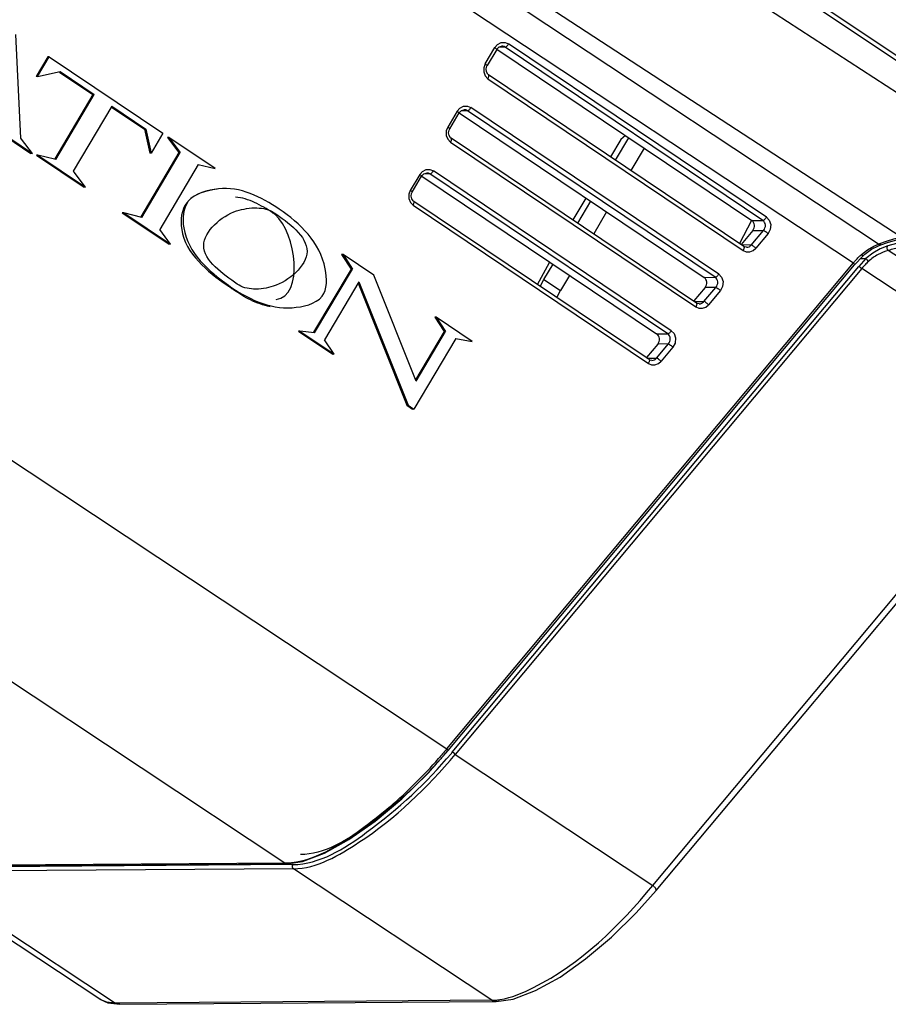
# Paper-space layout 'Sheet' of a CAD drawing. Header units: inches. Extents: x 0.2 to 10.8, y 0.2 to 8.3.
# Tile 122 of 256: x 5.985 to 6.36, y 0.983 to 1.408. Entities that reach past the tile are written whole.
import ezdxf

# ---------------------------------------------------------------- set-up
doc = ezdxf.new("R2010")
doc.units = ezdxf.units.IN
doc.header["$MEASUREMENT"] = 0
doc.layers.get('0').update_dxf_attribs({"lineweight": 5})

psp = doc.layouts.new('Sheet')

# ---------------------------------------------------------------- linework, layer by layer
at = {"color": 0, "linetype": 'ByBlock', "lineweight": -3}
for p, q in [((6.430525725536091, 1.34738145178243), (5.71711985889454, 1.825429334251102)), ((5.716180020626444, 1.824026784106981), (6.430160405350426, 1.345593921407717)), ((5.704264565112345, 1.805532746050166), (6.425759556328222, 1.336021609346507)), ((6.365143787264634, 1.314172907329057), (5.669220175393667, 1.768269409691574)), ((6.355455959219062, 1.311205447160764), (5.707525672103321, 1.739801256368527)), ((5.703787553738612, 1.726922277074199), (6.34455822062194, 1.303062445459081)), ((5.625129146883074, 1.453840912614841), (6.16903127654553, 1.093240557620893)), ((5.985068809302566, 1.356913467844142), (5.982818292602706, 1.401773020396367)), ((6.185560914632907, 1.389017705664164), (6.189729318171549, 1.396056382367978)), ((6.190557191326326, 1.39531360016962), (6.186386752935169, 1.388271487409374)), ((6.190625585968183, 1.395415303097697), (6.300641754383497, 1.321420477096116)), ((6.194143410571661, 1.396301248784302), (6.19144958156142, 1.396253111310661)), ((6.30541290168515, 1.321463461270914), (6.194143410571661, 1.396301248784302)), ((6.194162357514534, 1.398280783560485), (6.195684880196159, 1.397670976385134)), ((6.306954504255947, 1.322833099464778), (6.195684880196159, 1.397670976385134)), ((6.099090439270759, 1.04386512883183), (5.574912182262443, 1.391388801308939)), ((5.996707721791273, 1.392025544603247), (5.991661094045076, 1.383511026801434)), ((5.992258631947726, 1.383515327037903), (5.997305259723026, 1.392029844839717)), ((5.997305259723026, 1.392029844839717), (5.996707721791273, 1.392025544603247)), ((5.997305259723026, 1.392029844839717), (6.046355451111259, 1.359041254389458)), ((6.184941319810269, 1.387396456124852), (6.184908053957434, 1.38556701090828)), ((6.185560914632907, 1.389017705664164), (6.184941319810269, 1.387396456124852)), ((5.992258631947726, 1.383515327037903), (5.991661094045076, 1.383511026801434)), ((5.992258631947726, 1.383515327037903), (6.001983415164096, 1.385771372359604)), ((6.001795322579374, 1.385491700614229), (6.016133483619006, 1.375848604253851)), ((6.001983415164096, 1.385771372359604), (6.016731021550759, 1.375852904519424)), ((6.184908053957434, 1.38556701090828), (6.185549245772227, 1.38385091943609)), ((6.185549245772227, 1.38385091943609), (6.186756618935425, 1.382593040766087)), ((6.186756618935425, 1.382593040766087), (6.296919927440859, 1.308506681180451)), ((6.297203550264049, 1.310174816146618), (6.187039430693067, 1.384261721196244)), ((6.016133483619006, 1.375848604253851), (5.999660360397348, 1.348055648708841)), ((6.000100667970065, 1.347794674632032), (6.016731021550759, 1.375852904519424)), ((6.016731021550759, 1.375852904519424), (6.016133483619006, 1.375848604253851)), ((6.024291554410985, 1.370768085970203), (6.00766120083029, 1.34270985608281)), ((6.024103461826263, 1.370488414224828), (6.038441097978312, 1.360845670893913)), ((6.024291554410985, 1.370768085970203), (6.039038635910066, 1.360849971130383)), ((6.177886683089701, 1.370798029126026), (6.179409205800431, 1.370188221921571)), ((6.286371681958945, 1.298247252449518), (6.179409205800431, 1.370188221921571)), ((6.173453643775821, 1.368573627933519), (6.169390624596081, 1.361712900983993)), ((6.170215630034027, 1.360965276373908), (6.174281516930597, 1.367830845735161)), ((6.17434991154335, 1.367932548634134), (6.280058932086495, 1.296834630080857)), ((6.177867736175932, 1.368818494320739), (6.175173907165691, 1.368770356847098)), ((6.284830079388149, 1.296877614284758), (6.177867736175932, 1.368818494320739)), ((5.970291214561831, 1.363193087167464), (5.989407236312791, 1.350336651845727)), ((5.970888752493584, 1.363197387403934), (5.990004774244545, 1.350340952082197)), ((6.039038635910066, 1.360849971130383), (6.038441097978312, 1.360845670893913)), ((6.038441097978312, 1.360845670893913), (6.040710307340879, 1.350520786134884)), ((6.039038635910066, 1.360849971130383), (6.041307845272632, 1.350525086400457)), ((6.169390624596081, 1.361712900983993), (6.168761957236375, 1.360053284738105)), ((5.985339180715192, 1.35652040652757), (5.985068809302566, 1.356913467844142)), ((5.990004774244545, 1.350340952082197), (5.985339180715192, 1.35652040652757)), ((6.046355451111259, 1.359041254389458), (6.041307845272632, 1.350525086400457)), ((6.048937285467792, 1.357304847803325), (6.048339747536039, 1.357300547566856)), ((6.048339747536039, 1.357300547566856), (6.053255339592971, 1.350795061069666)), ((6.068919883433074, 1.343865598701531), (6.048937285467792, 1.357304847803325)), ((6.048937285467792, 1.357304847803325), (6.053852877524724, 1.350799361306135)), ((6.168761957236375, 1.360053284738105), (6.168753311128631, 1.358158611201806)), ((6.168753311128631, 1.358158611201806), (6.169434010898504, 1.356454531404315)), ((6.169434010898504, 1.356454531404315), (6.170578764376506, 1.355291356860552)), ((6.276752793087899, 1.285746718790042), (6.170868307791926, 1.356955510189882)), ((6.244166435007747, 1.35642886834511), (6.239647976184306, 1.348881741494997)), ((6.241802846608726, 1.347432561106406), (6.247595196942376, 1.35709860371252)), ((6.24607146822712, 1.358123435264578), (6.244166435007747, 1.35642886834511)), ((6.170578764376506, 1.355291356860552), (6.276469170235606, 1.284078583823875)), ((6.254156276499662, 1.352685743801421), (6.248454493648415, 1.34295923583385)), ((5.990004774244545, 1.350340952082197), (5.989407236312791, 1.350336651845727)), ((5.992433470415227, 1.349625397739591), (5.991835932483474, 1.349621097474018)), ((5.991835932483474, 1.349621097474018), (6.012370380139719, 1.335810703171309)), ((5.999530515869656, 1.347893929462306), (5.992433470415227, 1.349625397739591)), ((5.992433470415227, 1.349625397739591), (6.012967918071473, 1.335815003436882)), ((6.000100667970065, 1.347794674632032), (5.999530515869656, 1.347893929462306)), ((6.053255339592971, 1.350795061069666), (6.036796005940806, 1.323025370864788)), ((6.037236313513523, 1.322764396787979), (6.053852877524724, 1.350799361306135)), ((6.041307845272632, 1.350525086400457), (6.040710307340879, 1.350520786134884)), ((6.053852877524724, 1.350799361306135), (6.053255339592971, 1.350795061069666)), ((6.061642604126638, 1.345571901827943), (6.045016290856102, 1.31752048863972)), ((6.061642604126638, 1.345571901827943), (6.068919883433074, 1.343865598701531)), ((6.007990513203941, 1.342204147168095), (6.00766120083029, 1.34270985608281)), ((6.012967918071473, 1.335815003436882), (6.007990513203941, 1.342204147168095)), ((6.157269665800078, 1.341245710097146), (6.153219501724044, 1.334406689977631)), ((6.154044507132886, 1.333659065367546), (6.158097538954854, 1.340502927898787)), ((6.158165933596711, 1.340604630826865), (6.25959207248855, 1.272387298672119)), ((6.161683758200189, 1.341490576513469), (6.158989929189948, 1.341442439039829)), ((6.264363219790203, 1.272430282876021), (6.161683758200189, 1.341490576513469)), ((6.161702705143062, 1.343470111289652), (6.163225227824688, 1.342860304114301)), ((6.265904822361, 1.273799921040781), (6.163225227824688, 1.342860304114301)), ((6.012967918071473, 1.335815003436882), (6.012370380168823, 1.335810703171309)), ((6.152590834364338, 1.332747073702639), (6.152582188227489, 1.33085240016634)), ((6.153219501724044, 1.334406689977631), (6.152590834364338, 1.332747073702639)), ((6.228963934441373, 1.331036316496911), (6.223350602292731, 1.321660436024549)), ((6.152582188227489, 1.33085240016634), (6.153262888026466, 1.329148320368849)), ((6.153262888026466, 1.329148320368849), (6.154407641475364, 1.32798514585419)), ((6.154407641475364, 1.32798514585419), (6.256018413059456, 1.259650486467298)), ((6.25630203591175, 1.261318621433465), (6.154697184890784, 1.329649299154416)), ((6.225494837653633, 1.320218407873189), (6.231181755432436, 1.329708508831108)), ((6.029438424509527, 1.324737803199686), (6.028840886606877, 1.324733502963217)), ((6.028840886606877, 1.324733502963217), (6.049096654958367, 1.311110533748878)), ((6.037236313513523, 1.322764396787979), (6.029438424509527, 1.324737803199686)), ((6.029438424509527, 1.324737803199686), (6.04969419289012, 1.311114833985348)), ((6.093760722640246, 1.32477303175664), (6.094364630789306, 1.324773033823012)), ((6.237998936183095, 1.325123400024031), (6.232400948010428, 1.315573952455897)), ((6.300618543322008, 1.321432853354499), (6.295298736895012, 1.311455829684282)), ((6.300641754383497, 1.321420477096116), (6.30541290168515, 1.321463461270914)), ((6.04969419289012, 1.311114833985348), (6.045016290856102, 1.31752048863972)), ((6.301088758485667, 1.317063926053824), (6.296096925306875, 1.31110126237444)), ((6.300476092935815, 1.310811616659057), (6.305745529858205, 1.317105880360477)), ((6.301088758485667, 1.317063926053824), (6.305745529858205, 1.317105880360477)), ((6.307680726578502, 1.315753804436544), (6.302411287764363, 1.309459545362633)), ((6.04969419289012, 1.311114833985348), (6.049096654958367, 1.311110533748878)), ((6.300476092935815, 1.310811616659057), (6.296239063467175, 1.310823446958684)), ((6.35065029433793, 1.308780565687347), (6.353321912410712, 1.310311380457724)), ((6.353321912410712, 1.310311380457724), (6.355455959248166, 1.311205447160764)), ((6.358704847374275, 1.312343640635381), (6.355455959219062, 1.311205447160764)), ((6.359353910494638, 1.31042783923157), (6.356071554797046, 1.309146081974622)), ((6.363117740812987, 1.311505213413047), (6.359353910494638, 1.31042783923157)), ((6.124159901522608, 1.306714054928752), (6.123562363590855, 1.306709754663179)), ((6.123562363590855, 1.306709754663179), (6.1276399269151, 1.300428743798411)), ((6.137428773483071, 1.297790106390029), (6.124159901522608, 1.306714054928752)), ((6.124159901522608, 1.306714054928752), (6.128237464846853, 1.30043304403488)), ((6.345085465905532, 1.302284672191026), (6.348704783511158, 1.306149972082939)), ((6.347992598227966, 1.3066582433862), (6.35065029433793, 1.308780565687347)), ((6.41123413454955, 1.274309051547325), (6.359624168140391, 1.308448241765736)), ((6.16903127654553, 1.093240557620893), (6.34455822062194, 1.303062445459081)), ((6.169556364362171, 1.092460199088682), (6.345085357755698, 1.302284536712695)), ((6.171347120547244, 1.091749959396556), (6.346878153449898, 1.301574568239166)), ((6.208101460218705, 1.293734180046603), (6.213277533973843, 1.303327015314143)), ((6.210935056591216, 1.295921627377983), (6.214860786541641, 1.302472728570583)), ((6.348911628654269, 1.303847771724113), (6.346878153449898, 1.301574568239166)), ((6.347492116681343, 1.304922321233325), (6.349989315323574, 1.304940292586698)), ((6.349989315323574, 1.304940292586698), (6.348911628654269, 1.303847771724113)), ((6.1276399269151, 1.300428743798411), (6.111458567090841, 1.273128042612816)), ((6.111898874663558, 1.27286706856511), (6.128237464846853, 1.30043304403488)), ((6.128237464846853, 1.30043304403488), (6.1276399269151, 1.300428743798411)), ((6.155747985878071, 1.252023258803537), (6.137428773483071, 1.297790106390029)), ((6.348170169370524, 1.300673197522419), (6.172639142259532, 1.090848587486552)), ((6.221932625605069, 1.297716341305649), (6.218068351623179, 1.291124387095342)), ((6.280058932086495, 1.296834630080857), (6.284830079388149, 1.296877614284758)), ((6.402630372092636, 1.264649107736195), (6.348170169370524, 1.300673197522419)), ((6.074061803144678, 1.293437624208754), (6.074668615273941, 1.293435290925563)), ((6.13104547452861, 1.294870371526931), (6.116218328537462, 1.269854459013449)), ((6.130687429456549, 1.294266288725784), (6.151718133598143, 1.241597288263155)), ((6.13104547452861, 1.294870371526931), (6.152315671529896, 1.241601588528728)), ((6.209314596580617, 1.292918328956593), (6.210935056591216, 1.295921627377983)), ((6.210935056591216, 1.295921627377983), (6.218068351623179, 1.291124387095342)), ((6.216475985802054, 1.28810219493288), (6.218068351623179, 1.291124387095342)), ((6.280505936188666, 1.292478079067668), (6.275646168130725, 1.286673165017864)), ((6.280025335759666, 1.28638351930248), (6.285162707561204, 1.292520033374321)), ((6.285162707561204, 1.292520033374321), (6.280505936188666, 1.292478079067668)), ((6.287097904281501, 1.291167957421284), (6.281960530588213, 1.285031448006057)), ((6.275788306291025, 1.286395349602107), (6.280025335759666, 1.28638351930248)), ((6.164385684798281, 1.279660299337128), (6.163788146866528, 1.279655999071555)), ((6.163788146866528, 1.279655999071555), (6.167849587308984, 1.27344456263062)), ((6.179967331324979, 1.26918089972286), (6.164385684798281, 1.279660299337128)), ((6.164385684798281, 1.279660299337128), (6.168447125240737, 1.273448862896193)), ((6.105534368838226, 1.273559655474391), (6.104936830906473, 1.273555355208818)), ((6.104936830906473, 1.273555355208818), (6.119709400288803, 1.263620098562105)), ((6.111898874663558, 1.27286706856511), (6.105534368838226, 1.273559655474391)), ((6.105534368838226, 1.273559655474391), (6.120306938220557, 1.263624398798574)), ((6.167849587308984, 1.27344456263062), (6.155508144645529, 1.252622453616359)), ((6.155747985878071, 1.252023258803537), (6.168447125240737, 1.273448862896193)), ((6.168447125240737, 1.273448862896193), (6.167849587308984, 1.27344456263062)), ((6.25959207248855, 1.272387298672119), (6.264363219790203, 1.272430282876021)), ((6.120306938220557, 1.263624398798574), (6.116218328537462, 1.269854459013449)), ((6.172802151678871, 1.270496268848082), (6.154718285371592, 1.239985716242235)), ((6.172802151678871, 1.270496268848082), (6.179967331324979, 1.26918089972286)), ((6.26003907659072, 1.268030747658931), (6.255195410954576, 1.262245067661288)), ((6.259574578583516, 1.261955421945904), (6.264695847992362, 1.268072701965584)), ((6.264695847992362, 1.268072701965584), (6.26003907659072, 1.268030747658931)), ((6.120306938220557, 1.263624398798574), (6.119709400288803, 1.263620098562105)), ((6.266631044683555, 1.266720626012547), (6.261509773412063, 1.26060335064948)), ((6.255337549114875, 1.261967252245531), (6.259574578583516, 1.261955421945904)), ((6.152315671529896, 1.241601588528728), (6.151718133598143, 1.241597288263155)), ((6.151718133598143, 1.241597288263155), (6.154120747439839, 1.239981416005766)), ((6.152315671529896, 1.241601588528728), (6.154718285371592, 1.239985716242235)), ((6.257972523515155, 1.0342736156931), (6.43473968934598, 1.245575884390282)), ((6.259438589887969, 1.032094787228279), (6.436206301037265, 1.243397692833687)), ((6.154718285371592, 1.239985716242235), (6.154120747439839, 1.239981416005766)), ((6.169031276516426, 1.093240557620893), (6.168886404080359, 1.093066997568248)), ((6.160663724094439, 1.082503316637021), (6.169556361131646, 1.092460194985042)), ((6.169431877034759, 1.092564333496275), (6.169031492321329, 1.0920857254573)), ((6.172639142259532, 1.090848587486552), (6.257972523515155, 1.0342736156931)), ((6.019177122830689, 0.9851866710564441), (5.932975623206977, 1.041969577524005)), ((6.099090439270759, 1.04386512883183), (5.936052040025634, 1.04269180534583)), ((5.936769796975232, 1.042475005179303), (6.099808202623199, 1.043648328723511)), ((6.102484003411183, 1.04325577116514), (5.939469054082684, 1.042082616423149)), ((6.102752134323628, 1.041437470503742), (5.939737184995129, 1.040264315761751)), ((5.939737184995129, 1.040264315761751), (6.02595351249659, 0.983471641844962)), ((6.188419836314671, 0.9846408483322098), (6.102752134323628, 1.041437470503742)), ((6.188419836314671, 0.9846408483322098), (6.02595351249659, 0.983471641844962)), ((6.027793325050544, 0.9829159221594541), (6.190259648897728, 0.9840851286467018))]:
    psp.add_line(p, q, dxfattribs=at)
for points in [[(6.189729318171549, 1.396056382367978), (6.190902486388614, 1.397403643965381), (6.192470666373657, 1.398197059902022), (6.194162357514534, 1.398280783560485)], [(6.190557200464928, 1.395313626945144), (6.190706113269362, 1.395542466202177), (6.191529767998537, 1.396329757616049), (6.19254169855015, 1.396695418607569), (6.192757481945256, 1.396709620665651)], [(6.187039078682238, 1.384261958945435), (6.186640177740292, 1.384604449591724), (6.186063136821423, 1.3856135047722), (6.185931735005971, 1.386851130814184), (6.186278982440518, 1.388074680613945), (6.186386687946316, 1.388271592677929)], [(6.173453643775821, 1.368573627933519), (6.174626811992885, 1.369920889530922), (6.176194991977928, 1.370714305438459), (6.177886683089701, 1.370798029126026)], [(6.174281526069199, 1.367830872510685), (6.174430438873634, 1.368059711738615), (6.175254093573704, 1.368847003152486), (6.176266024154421, 1.369212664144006), (6.176481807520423, 1.369226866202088)], [(6.170868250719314, 1.356955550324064), (6.170602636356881, 1.357165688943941), (6.169974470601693, 1.358080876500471), (6.169748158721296, 1.359234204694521), (6.169962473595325, 1.360434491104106), (6.170215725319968, 1.360965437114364)], [(6.157269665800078, 1.341245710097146), (6.158442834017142, 1.342592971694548), (6.160011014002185, 1.343386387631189), (6.161702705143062, 1.343470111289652)], [(6.158097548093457, 1.340502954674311), (6.158246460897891, 1.340731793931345), (6.159070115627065, 1.341519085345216), (6.160082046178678, 1.341884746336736), (6.160297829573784, 1.341898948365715)], [(6.154697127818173, 1.329649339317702), (6.154431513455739, 1.329859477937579), (6.153803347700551, 1.330774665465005), (6.153577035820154, 1.331927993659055), (6.153791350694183, 1.33312828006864), (6.154044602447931, 1.333659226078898)], [(6.306954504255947, 1.322833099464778), (6.30816563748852, 1.321568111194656), (6.308826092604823, 1.319690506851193), (6.308633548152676, 1.317508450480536), (6.307680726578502, 1.315753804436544)], [(6.365143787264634, 1.314172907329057), (6.361935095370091, 1.313332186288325), (6.358704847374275, 1.312343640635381)], [(6.298375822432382, 1.309816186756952), (6.297496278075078, 1.310009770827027), (6.297203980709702, 1.310174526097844)], [(6.348704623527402, 1.306149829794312), (6.349499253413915, 1.306870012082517), (6.352390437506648, 1.30895227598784), (6.355375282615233, 1.310471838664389), (6.356438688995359, 1.310890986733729)], [(6.356436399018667, 1.310890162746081), (6.359227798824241, 1.311845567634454), (6.363733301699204, 1.313159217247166), (6.366048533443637, 1.313723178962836)], [(6.296919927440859, 1.308506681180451), (6.298273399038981, 1.307929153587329), (6.299776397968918, 1.30790063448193), (6.301223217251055, 1.308441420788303), (6.302411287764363, 1.309459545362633)], [(6.356071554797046, 1.309146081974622), (6.352898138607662, 1.307336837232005), (6.349989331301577, 1.304940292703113)], [(6.286371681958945, 1.298247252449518), (6.287582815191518, 1.2969822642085), (6.288243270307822, 1.295104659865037), (6.288050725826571, 1.29292260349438), (6.287097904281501, 1.291167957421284)], [(6.276469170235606, 1.284078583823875), (6.277822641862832, 1.283501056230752), (6.279325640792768, 1.283472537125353), (6.280772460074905, 1.284013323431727), (6.281960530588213, 1.285031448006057)], [(6.277925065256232, 1.285388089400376), (6.277045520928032, 1.285581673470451), (6.276753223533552, 1.285746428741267)], [(6.265904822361, 1.273799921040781), (6.267115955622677, 1.272534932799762), (6.26777641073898, 1.2706573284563), (6.267583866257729, 1.268475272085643), (6.266631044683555, 1.266720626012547)], [(6.256018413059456, 1.259650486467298), (6.257371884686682, 1.259072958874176), (6.258874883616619, 1.259044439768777), (6.260321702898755, 1.25958522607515), (6.261509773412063, 1.26060335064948)], [(6.257474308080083, 1.260959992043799), (6.256594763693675, 1.261153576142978), (6.256302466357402, 1.261318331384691)], [(6.169556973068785, 1.092460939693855), (6.169571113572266, 1.092507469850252), (6.169427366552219, 1.092797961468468), (6.16903127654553, 1.093240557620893)], [(6.137998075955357, 1.061941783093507), (6.149484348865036, 1.071577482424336), (6.160663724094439, 1.082503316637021)], [(6.099801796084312, 1.043648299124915), (6.106625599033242, 1.044634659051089), (6.116129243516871, 1.048165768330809), (6.126722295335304, 1.054024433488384), (6.137998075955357, 1.061941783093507)], [(6.190246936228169, 0.9840850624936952), (6.197668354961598, 0.9851750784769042), (6.207318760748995, 0.9888090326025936), (6.217875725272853, 0.9946982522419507), (6.228929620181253, 1.002509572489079), (6.24005368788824, 1.011882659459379), (6.250808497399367, 1.022419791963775), (6.25943861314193, 1.032094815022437)], [(6.019203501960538, 0.9851693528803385), (6.022579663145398, 0.983611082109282), (6.027795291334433, 0.9829159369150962)]]:
    psp.add_lwpolyline(points, dxfattribs=at)
for centre, radius, start, end in [((6.004233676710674, 1.230680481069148), 0.2145848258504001, 310.8686413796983, 318.6815785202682), ((6.01656591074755, 1.221235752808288), 0.2018013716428, 319.9057535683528, 320.0850547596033)]:
    psp.add_arc(centre, radius, start, end, dxfattribs=at)
for centre, major_axis, ratio, start_param, end_param in [((6.299174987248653, 1.318948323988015), (0.0007380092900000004, 0.002802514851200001), 0.9060175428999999, -2.049495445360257, -0.3051529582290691), ((6.278592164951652, 1.294362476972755), (0.0007380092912, 0.002802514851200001), 0.9060175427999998, -2.049495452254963, -0.305152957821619), ((6.258125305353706, 1.269915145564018), (0.0007380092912, 0.002802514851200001), 0.9060175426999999, -2.049495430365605, -0.3051529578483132)]:
    psp.add_ellipse(centre, major_axis=major_axis, ratio=ratio, start_param=start_param, end_param=end_param, dxfattribs=at)
for points, knots in [([(6.190552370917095, 1.39531725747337), (6.190608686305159, 1.39541370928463), (6.190145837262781, 1.395721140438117), (6.189945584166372, 1.39591122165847), (6.189729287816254, 1.396056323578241)], [0, 0, 0, 0, 0.3001197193, 1, 1, 1, 1]), ([(6.194143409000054, 1.39630124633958), (6.193942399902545, 1.396436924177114), (6.193492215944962, 1.396645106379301), (6.193001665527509, 1.39671000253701), (6.192757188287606, 1.396707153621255)], [0, 0, 0, 0, 0.4979675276, 1, 1, 1, 1]), ([(6.194143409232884, 1.396301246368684), (6.194423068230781, 1.396303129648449), (6.19504653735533, 1.396771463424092), (6.195469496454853, 1.397308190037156), (6.195684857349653, 1.397670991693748)], [0, 0, 0, 0, 0.3986266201, 1, 1, 1, 1]), ([(6.186387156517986, 1.388272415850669), (6.186391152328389, 1.388456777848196), (6.185975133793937, 1.388690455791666), (6.185715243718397, 1.388909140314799), (6.185558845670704, 1.389014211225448)], [0, 0, 0, 0, 0.494622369, 1, 1, 1, 1]), ([(6.186755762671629, 1.382593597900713), (6.186943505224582, 1.382909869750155), (6.187197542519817, 1.383389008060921), (6.187221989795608, 1.384137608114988), (6.187040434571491, 1.384261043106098)], [0, 0, 0, 0, 0.6262099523, 1, 1, 1, 1]), ([(6.177867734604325, 1.368818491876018), (6.177666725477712, 1.368954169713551), (6.177216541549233, 1.369162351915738), (6.17672599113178, 1.369227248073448), (6.176481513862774, 1.369224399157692)], [0, 0, 0, 0, 0.4979675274, 1, 1, 1, 1]), ([(6.177867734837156, 1.368818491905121), (6.178147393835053, 1.368820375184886), (6.178770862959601, 1.36928870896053), (6.179193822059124, 1.369825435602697), (6.179409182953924, 1.37018823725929)], [0, 0, 0, 0, 0.3986266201, 1, 1, 1, 1]), ([(6.174276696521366, 1.367834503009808), (6.174333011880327, 1.367930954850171), (6.173870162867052, 1.368238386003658), (6.173669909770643, 1.368428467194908), (6.173453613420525, 1.368573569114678)], [0, 0, 0, 0, 0.3001197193, 1, 1, 1, 1]), ([(6.170215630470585, 1.360965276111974), (6.170235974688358, 1.36114842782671), (6.169796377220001, 1.361385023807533), (6.16954421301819, 1.361602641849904), (6.169387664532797, 1.361708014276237)], [0, 0, 0, 0, 0.4940614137, 1, 1, 1, 1]), ([(6.170584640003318, 1.355287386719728), (6.170736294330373, 1.355545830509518), (6.170974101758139, 1.35600958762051), (6.171104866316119, 1.356798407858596), (6.170868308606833, 1.356955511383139)], [0, 0, 0, 0, 0.5134330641, 1, 1, 1, 1]), ([(6.158092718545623, 1.340506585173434), (6.158149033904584, 1.340603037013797), (6.157686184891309, 1.340910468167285), (6.1574859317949, 1.341100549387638), (6.157269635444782, 1.341245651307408)], [0, 0, 0, 0, 0.3001197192, 1, 1, 1, 1]), ([(6.161683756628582, 1.341490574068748), (6.161482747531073, 1.341626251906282), (6.161032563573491, 1.341834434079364), (6.160542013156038, 1.341899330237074), (6.160297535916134, 1.341896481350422)], [0, 0, 0, 0, 0.4979675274, 1, 1, 1, 1]), ([(6.161683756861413, 1.341490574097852), (6.16196341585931, 1.341492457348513), (6.162586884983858, 1.34196079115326), (6.163009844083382, 1.342497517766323), (6.163225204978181, 1.342860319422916)], [0, 0, 0, 0, 0.3986266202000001, 1, 1, 1, 1]), ([(6.069790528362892, 1.33498963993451), (6.065042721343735, 1.334257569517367), (6.054938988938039, 1.331598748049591), (6.052574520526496, 1.309705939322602), (6.065636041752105, 1.299465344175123), (6.074061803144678, 1.293437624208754)], [0, 0, 0, 0, 0.2519341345, 0.4566922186, 1, 1, 1, 1]), ([(6.070355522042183, 1.335070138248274), (6.065688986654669, 1.334503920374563), (6.055433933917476, 1.332196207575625), (6.053811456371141, 1.310129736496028), (6.066160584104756, 1.29951978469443), (6.074668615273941, 1.293435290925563)], [0, 0, 0, 0, 0.2467179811, 0.4510200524, 1, 1, 1, 1]), ([(6.093760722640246, 1.32477303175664), (6.09129813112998, 1.326434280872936), (6.08624629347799, 1.329322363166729), (6.080591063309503, 1.331319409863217), (6.077733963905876, 1.331478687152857)], [0, 0, 0, 0, 0.5093452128, 1, 1, 1, 1]), ([(6.154044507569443, 1.333659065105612), (6.154064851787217, 1.333842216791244), (6.153625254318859, 1.334078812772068), (6.153373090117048, 1.334296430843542), (6.153216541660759, 1.334401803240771)], [0, 0, 0, 0, 0.4940614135, 1, 1, 1, 1]), ([(6.078210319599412, 1.325513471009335), (6.081032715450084, 1.326395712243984), (6.086506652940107, 1.32740062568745), (6.092246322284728, 1.326202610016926), (6.094364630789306, 1.324773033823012)], [0, 0, 0, 0, 0.5364167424, 1, 1, 1, 1]), ([(6.154413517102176, 1.327981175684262), (6.154565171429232, 1.328239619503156), (6.154802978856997, 1.328703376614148), (6.154933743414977, 1.32949219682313), (6.154697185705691, 1.329649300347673)], [0, 0, 0, 0, 0.5134330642, 1, 1, 1, 1]), ([(6.078468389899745, 1.293895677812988), (6.072440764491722, 1.298131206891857), (6.055986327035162, 1.309526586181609), (6.071663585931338, 1.323467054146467), (6.078210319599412, 1.325513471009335)], [0, 0, 0, 0, 0.517848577, 1, 1, 1, 1]), ([(6.094806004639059, 1.323970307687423), (6.094638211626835, 1.324115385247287), (6.094297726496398, 1.324393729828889), (6.093941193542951, 1.32465128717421), (6.093760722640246, 1.32477303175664)], [0, 0, 0, 0, 0.5046863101, 1, 1, 1, 1]), ([(6.094364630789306, 1.324773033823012), (6.100441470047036, 1.320671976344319), (6.116676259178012, 1.308827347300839), (6.100712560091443, 1.295052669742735), (6.094039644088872, 1.293009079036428)], [0, 0, 0, 0, 0.5123123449, 1, 1, 1, 1]), ([(6.102146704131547, 1.283723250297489), (6.106745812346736, 1.284101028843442), (6.11737991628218, 1.286201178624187), (6.117280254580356, 1.309032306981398), (6.105608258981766, 1.320202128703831), (6.096643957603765, 1.326279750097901)], [0, 0, 0, 0, 0.2374513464, 0.4427081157, 1, 1, 1, 1]), ([(6.30695434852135, 1.32283320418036), (6.306738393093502, 1.32246940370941), (6.306315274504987, 1.321932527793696), (6.305691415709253, 1.321465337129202), (6.30541290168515, 1.321463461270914)], [0, 0, 0, 0, 0.6030152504, 1, 1, 1, 1]), ([(6.305745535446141, 1.317105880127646), (6.306289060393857, 1.317723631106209), (6.306915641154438, 1.319400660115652), (6.306052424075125, 1.321032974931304), (6.30541290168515, 1.321463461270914)], [0, 0, 0, 0, 0.5162851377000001, 1, 1, 1, 1]), ([(6.305745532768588, 1.317105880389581), (6.30606391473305, 1.317037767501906), (6.30673565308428, 1.31656345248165), (6.307348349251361, 1.316079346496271), (6.307680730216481, 1.315753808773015)], [0, 0, 0, 0, 0.4117018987, 1, 1, 1, 1]), ([(6.297202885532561, 1.310167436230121), (6.297288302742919, 1.310103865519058), (6.297403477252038, 1.309821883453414), (6.297345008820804, 1.309550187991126), (6.297302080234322, 1.309390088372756)], [0, 0, 0, 0, 0.391125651, 1, 1, 1, 1]), ([(6.298375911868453, 1.309817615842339), (6.298764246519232, 1.309816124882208), (6.299563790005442, 1.310009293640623), (6.300209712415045, 1.310508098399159), (6.300476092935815, 1.310811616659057)], [0, 0, 0, 0, 0.4902189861, 1, 1, 1, 1]), ([(6.302411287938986, 1.30945954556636), (6.302075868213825, 1.309788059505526), (6.301462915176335, 1.310272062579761), (6.300790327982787, 1.310744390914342), (6.300476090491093, 1.310811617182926)], [0, 0, 0, 0, 0.5936651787, 1, 1, 1, 1]), ([(6.356435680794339, 1.31089174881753), (6.356285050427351, 1.310837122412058), (6.355899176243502, 1.310862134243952), (6.355600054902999, 1.311073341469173), (6.355455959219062, 1.311205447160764)], [0, 0, 0, 0, 0.4504408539, 1, 1, 1, 1]), ([(6.359624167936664, 1.308448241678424), (6.359353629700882, 1.308724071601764), (6.359068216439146, 1.30938568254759), (6.359119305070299, 1.3102152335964), (6.359353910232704, 1.310427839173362)], [0, 0, 0, 0, 0.5496115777, 1, 1, 1, 1]), ([(6.370307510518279, 1.310803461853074), (6.368458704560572, 1.310569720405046), (6.364858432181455, 1.309929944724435), (6.361331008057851, 1.308976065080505), (6.359624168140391, 1.308448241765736)], [0, 0, 0, 0, 0.5105386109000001, 1, 1, 1, 1]), ([(6.297302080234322, 1.309390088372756), (6.297261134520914, 1.309237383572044), (6.29714920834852, 1.308934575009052), (6.297003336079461, 1.308647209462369), (6.296919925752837, 1.308506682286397)], [0, 0, 0, 0, 0.4917296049, 1, 1, 1, 1]), ([(6.345652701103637, 1.304299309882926), (6.345840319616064, 1.304503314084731), (6.346219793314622, 1.304908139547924), (6.346606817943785, 1.305305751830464), (6.34680236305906, 1.305502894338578)], [0, 0, 0, 0, 0.4995376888, 1, 1, 1, 1]), ([(6.34680236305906, 1.305502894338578), (6.346997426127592, 1.305699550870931), (6.347390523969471, 1.306088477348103), (6.347790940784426, 1.306469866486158), (6.3479925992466, 1.30665824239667)], [0, 0, 0, 0, 0.500935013, 1, 1, 1, 1]), ([(6.348701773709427, 1.306152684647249), (6.348638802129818, 1.306094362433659), (6.348331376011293, 1.306410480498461), (6.348145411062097, 1.306519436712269), (6.347992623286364, 1.306658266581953)], [0, 0, 0, 0, 0.2936675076, 1, 1, 1, 1]), ([(6.359624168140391, 1.308448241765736), (6.358110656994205, 1.308010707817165), (6.355051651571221, 1.306798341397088), (6.352313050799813, 1.304921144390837), (6.351088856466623, 1.303749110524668)], [0, 0, 0, 0, 0.4817590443, 1, 1, 1, 1]), ([(6.344558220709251, 1.303062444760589), (6.344735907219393, 1.303271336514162), (6.345096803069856, 1.303687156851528), (6.345465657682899, 1.304095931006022), (6.345652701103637, 1.304299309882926)], [0, 0, 0, 0, 0.4981195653, 1, 1, 1, 1]), ([(6.345082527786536, 1.302288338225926), (6.345145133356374, 1.30236727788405), (6.344886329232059, 1.302722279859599), (6.344714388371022, 1.302912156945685), (6.34455822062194, 1.303062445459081)], [0, 0, 0, 0, 0.3173395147, 1, 1, 1, 1]), ([(6.346878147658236, 1.301574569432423), (6.34709208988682, 1.301529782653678), (6.347540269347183, 1.301212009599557), (6.347949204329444, 1.300889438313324), (6.348170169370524, 1.300673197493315)], [0, 0, 0, 0, 0.4141737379, 1, 1, 1, 1]), ([(6.351088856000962, 1.303749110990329), (6.350575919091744, 1.30325801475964), (6.349578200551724, 1.302255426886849), (6.348629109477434, 1.301206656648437), (6.348170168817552, 1.300673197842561)], [0, 0, 0, 0, 0.5022699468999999, 1, 1, 1, 1]), ([(6.351088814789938, 1.303749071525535), (6.350857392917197, 1.303970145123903), (6.350485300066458, 1.304360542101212), (6.350110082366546, 1.304755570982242), (6.349989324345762, 1.304940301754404)], [0, 0, 0, 0, 0.5918616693, 1, 1, 1, 1]), ([(6.286371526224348, 1.298247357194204), (6.286155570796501, 1.29788355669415), (6.285732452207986, 1.297346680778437), (6.285108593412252, 1.296879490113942), (6.284830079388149, 1.296877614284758)], [0, 0, 0, 0, 0.6030152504, 1, 1, 1, 1]), ([(6.285162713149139, 1.29252003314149), (6.285706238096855, 1.293137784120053), (6.286332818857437, 1.294814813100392), (6.285469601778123, 1.296447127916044), (6.284830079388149, 1.296877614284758)], [0, 0, 0, 0, 0.5162851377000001, 1, 1, 1, 1]), ([(6.076900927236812, 1.291443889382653), (6.076425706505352, 1.291768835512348), (6.075476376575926, 1.292429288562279), (6.07453411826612, 1.293099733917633), (6.074061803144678, 1.293437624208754)], [0, 0, 0, 0, 0.4978215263, 1, 1, 1, 1]), ([(6.094039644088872, 1.293009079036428), (6.091309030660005, 1.292172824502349), (6.086015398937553, 1.291224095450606), (6.080485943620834, 1.292477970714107), (6.078468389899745, 1.293895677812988)], [0, 0, 0, 0, 0.5366377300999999, 1, 1, 1, 1]), ([(6.092671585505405, 1.284158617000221), (6.089754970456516, 1.284775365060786), (6.08419607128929, 1.286738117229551), (6.079245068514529, 1.289841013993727), (6.076900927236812, 1.291443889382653)], [0, 0, 0, 0, 0.5121421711, 1, 1, 1, 1]), ([(6.285162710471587, 1.292520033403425), (6.285481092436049, 1.292451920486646), (6.286152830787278, 1.29197760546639), (6.28676552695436, 1.291493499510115), (6.287097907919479, 1.291167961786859)], [0, 0, 0, 0, 0.4117018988, 1, 1, 1, 1]), ([(6.276851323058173, 1.28496199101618), (6.276810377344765, 1.284809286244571), (6.27669845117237, 1.284506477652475), (6.276552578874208, 1.284219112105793), (6.276469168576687, 1.28407858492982)], [0, 0, 0, 0, 0.4917296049, 1, 1, 1, 1]), ([(6.276752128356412, 1.285739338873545), (6.276837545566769, 1.285675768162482), (6.276952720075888, 1.285393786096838), (6.276894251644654, 1.285122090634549), (6.276851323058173, 1.28496199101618)], [0, 0, 0, 0, 0.3911256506, 1, 1, 1, 1]), ([(6.277925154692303, 1.285389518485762), (6.278313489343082, 1.285388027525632), (6.279113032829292, 1.28558119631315), (6.279758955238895, 1.286080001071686), (6.280025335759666, 1.28638351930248)], [0, 0, 0, 0, 0.4902189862, 1, 1, 1, 1]), ([(6.281960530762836, 1.285031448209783), (6.281625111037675, 1.28535996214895), (6.281012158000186, 1.285843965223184), (6.280339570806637, 1.286316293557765), (6.280025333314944, 1.286383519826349)], [0, 0, 0, 0, 0.5936651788, 1, 1, 1, 1]), ([(6.265904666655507, 1.273800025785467), (6.265688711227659, 1.273436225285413), (6.26526559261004, 1.272899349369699), (6.26464173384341, 1.272432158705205), (6.264363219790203, 1.272430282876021)], [0, 0, 0, 0, 0.6030152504, 1, 1, 1, 1]), ([(6.264695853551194, 1.268072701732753), (6.265239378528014, 1.268690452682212), (6.265865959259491, 1.270367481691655), (6.265002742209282, 1.271999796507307), (6.264363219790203, 1.272430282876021)], [0, 0, 0, 0, 0.5162851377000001, 1, 1, 1, 1]), ([(6.264695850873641, 1.268072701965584), (6.265014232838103, 1.268004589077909), (6.265685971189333, 1.267530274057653), (6.266298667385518, 1.267046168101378), (6.266631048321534, 1.266720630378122)], [0, 0, 0, 0, 0.4117018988, 1, 1, 1, 1]), ([(6.256400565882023, 1.260533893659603), (6.256359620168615, 1.260381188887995), (6.256247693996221, 1.260078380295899), (6.256101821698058, 1.259791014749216), (6.256018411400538, 1.259650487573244)], [0, 0, 0, 0, 0.4917296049, 1, 1, 1, 1]), ([(6.256301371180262, 1.261311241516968), (6.256386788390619, 1.261247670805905), (6.256501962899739, 1.260965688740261), (6.256443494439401, 1.260693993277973), (6.256400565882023, 1.260533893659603)], [0, 0, 0, 0, 0.3911256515, 1, 1, 1, 1]), ([(6.257474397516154, 1.260961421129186), (6.257862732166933, 1.260959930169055), (6.258662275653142, 1.261153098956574), (6.259308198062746, 1.26165190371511), (6.259574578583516, 1.261955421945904)], [0, 0, 0, 0, 0.490218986, 1, 1, 1, 1]), ([(6.261509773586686, 1.260603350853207), (6.261174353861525, 1.260931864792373), (6.260561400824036, 1.261415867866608), (6.259888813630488, 1.261888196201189), (6.259574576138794, 1.261955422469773)], [0, 0, 0, 0, 0.5936651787, 1, 1, 1, 1]), ([(6.168886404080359, 1.093066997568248), (6.1683161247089, 1.092384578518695), (6.167162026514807, 1.091022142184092), (6.165990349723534, 1.089674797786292), (6.165398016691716, 1.089002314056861)], [0, 0, 0, 0, 0.4980899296, 1, 1, 1, 1]), ([(6.102484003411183, 1.04325577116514), (6.11407333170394, 1.043340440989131), (6.139903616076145, 1.059767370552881), (6.160206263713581, 1.078515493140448), (6.170941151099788, 1.091266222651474)], [0, 0, 0, 0, 0.4101432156, 1, 1, 1, 1]), ([(6.169031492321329, 1.0920857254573), (6.168527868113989, 1.091483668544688), (6.167508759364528, 1.090281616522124), (6.166474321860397, 1.089092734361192), (6.165951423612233, 1.08849930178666)], [0, 0, 0, 0, 0.4980923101, 1, 1, 1, 1]), ([(6.172639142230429, 1.090848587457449), (6.172413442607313, 1.091069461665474), (6.172004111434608, 1.091391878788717), (6.171554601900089, 1.09170652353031), (6.171347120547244, 1.091749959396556)], [0, 0, 0, 0, 0.5983515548, 1, 1, 1, 1]), ([(6.14464232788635, 1.068408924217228), (6.140593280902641, 1.064913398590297), (6.127224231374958, 1.054543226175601), (6.11150710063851, 1.044346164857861), (6.099684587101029, 1.043879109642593)], [0, 0, 0, 0, 0.3113433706, 1, 1, 1, 1]), ([(6.14495860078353, 1.067998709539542), (6.141392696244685, 1.065021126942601), (6.12972438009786, 1.056278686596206), (6.115974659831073, 1.047627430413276), (6.10579749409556, 1.047554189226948)], [0, 0, 0, 0, 0.3134045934, 1, 1, 1, 1]), ([(6.099684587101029, 1.043879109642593), (6.099584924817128, 1.043875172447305), (6.099386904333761, 1.043868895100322), (6.099188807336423, 1.043865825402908), (6.099090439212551, 1.043865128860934)], [0, 0, 0, 0, 0.5034562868, 1, 1, 1, 1]), ([(6.099090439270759, 1.04386512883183), (6.099193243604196, 1.043797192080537), (6.099423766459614, 1.043691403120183), (6.099674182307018, 1.043651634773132), (6.099800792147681, 1.043650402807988)], [0, 0, 0, 0, 0.4932118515, 1, 1, 1, 1]), ([(6.102484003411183, 1.04325577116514), (6.102278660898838, 1.042989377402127), (6.102095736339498, 1.042267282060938), (6.102478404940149, 1.041618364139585), (6.102752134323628, 1.041437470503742)], [0, 0, 0, 0, 0.5062072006, 1, 1, 1, 1]), ([(6.191989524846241, 0.9849624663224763), (6.197023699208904, 0.9857847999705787), (6.222996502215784, 0.9967314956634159), (6.243611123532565, 1.016782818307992), (6.257972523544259, 1.034273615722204)], [0, 0, 0, 0, 0.1839337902, 1, 1, 1, 1]), ([(6.259438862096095, 1.032095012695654), (6.259471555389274, 1.032530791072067), (6.258927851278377, 1.033382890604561), (6.258212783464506, 1.033893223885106), (6.257972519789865, 1.034273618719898)], [0, 0, 0, 0, 0.492718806, 1, 1, 1, 1]), ([(6.02595351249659, 0.983471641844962), (6.024701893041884, 0.9834622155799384), (6.022340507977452, 0.9836728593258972), (6.020120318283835, 0.9845734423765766), (6.019204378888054, 0.9851703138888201)], [0, 0, 0, 0, 0.533775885, 1, 1, 1, 1]), ([(6.02705141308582, 0.9830074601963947), (6.026854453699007, 0.9830525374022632), (6.026472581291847, 0.9831753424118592), (6.026117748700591, 0.9833631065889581), (6.02595351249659, 0.983471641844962)], [0, 0, 0, 0, 0.5065088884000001, 1, 1, 1, 1]), ([(6.027793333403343, 0.9829211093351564), (6.027668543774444, 0.9829215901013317), (6.027419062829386, 0.9829370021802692), (6.027172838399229, 0.9829796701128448), (6.02705141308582, 0.9830074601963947)], [0, 0, 0, 0, 0.5004526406, 1, 1, 1, 1]), ([(6.188419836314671, 0.9846408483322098), (6.188700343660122, 0.9846427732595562), (6.189271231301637, 0.9846595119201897), (6.18984091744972, 0.9846996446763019), (6.190130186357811, 0.9847254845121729)], [0, 0, 0, 0, 0.4913240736, 1, 1, 1, 1]), ([(6.188419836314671, 0.9846408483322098), (6.188684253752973, 0.9844661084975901), (6.189277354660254, 0.9841942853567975), (6.189921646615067, 0.9840928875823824), (6.190247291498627, 0.9840903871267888)], [0, 0, 0, 0, 0.4932188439, 1, 1, 1, 1]), ([(6.190130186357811, 0.9847254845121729), (6.19043606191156, 0.9847528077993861), (6.19105742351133, 0.9848207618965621), (6.191675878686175, 0.9849112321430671), (6.191989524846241, 0.9849624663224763)], [0, 0, 0, 0, 0.4914308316, 1, 1, 1, 1])]:
    psp.add_open_spline(points, degree=3, knots=knots, dxfattribs=at)
for points in [[(6.096643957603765, 1.326279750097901), (6.088996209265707, 1.331464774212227), (6.079527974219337, 1.336183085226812), (6.070355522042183, 1.335070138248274)], [(6.095243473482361, 1.287241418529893), (6.107399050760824, 1.288708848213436), (6.104067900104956, 1.315962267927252), (6.094806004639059, 1.323970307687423)], [(6.074668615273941, 1.293435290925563), (6.082570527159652, 1.287784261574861), (6.092464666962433, 1.282927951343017), (6.102146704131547, 1.283723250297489)], [(6.131018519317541, 1.052874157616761), (6.14672940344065, 1.063163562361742), (6.160612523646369, 1.07642415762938), (6.172639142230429, 1.090848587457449)], [(6.165951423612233, 1.08849930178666), (6.159485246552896, 1.081160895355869), (6.152466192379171, 1.074267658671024), (6.14495860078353, 1.067998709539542)], [(6.102752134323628, 1.041437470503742), (6.112915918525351, 1.041521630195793), (6.122515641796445, 1.047305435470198), (6.131018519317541, 1.052874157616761)]]:
    psp.add_open_spline(points, degree=3, dxfattribs=at)

doc.saveas('drawing.dxf')
